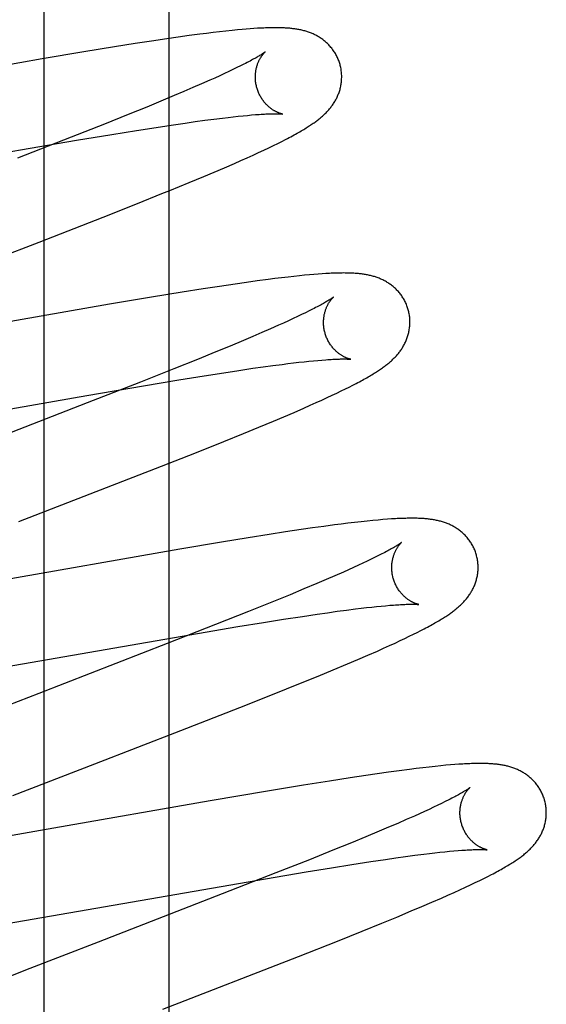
# Model space of a CAD drawing. Header units: inches. Extents: x 0 to 243, y 0 to 157.
# Tile 42 of 63: x 84.943 to 85.065, y 81.389 to 81.617. Entities that reach past the tile are written whole.
import ezdxf

# ---------------------------------------------------------------- set-up
doc = ezdxf.new("R2010")
doc.units = ezdxf.units.IN
doc.header["$LTSCALE"] = 13.357143
doc.header["$MEASUREMENT"] = 0
doc.linetypes.add('HIDDEN', pattern=[0.2, 0.1, -0.1])
doc.layers.add('DEFAULT_2', color=8, linetype='HIDDEN')
doc.layers.add('RIGHTHAND_DOOR_ASSEMBLY', color=7, linetype='CONTINUOUS')

msp = doc.modelspace()

# ---------------------------------------------------------------- linework, layer by layer
at = {"layer": 'DEFAULT_2', "color": 8, "linetype": 'HIDDEN'}
for p, q in [((84.97722, 77.70787), (84.97722, 83.20838)), ((84.9843, 81.61394), (84.98186, 81.61362)), ((84.98588, 81.61414), (84.9843, 81.61394)), ((84.98742, 81.61433), (84.98588, 81.61414)), ((84.98892, 81.61451), (84.98742, 81.61433)), ((84.99039, 81.61468), (84.98892, 81.61451)), ((84.99182, 81.61483), (84.99039, 81.61468)), ((84.99304, 81.61495), (84.99182, 81.61483)), ((84.9941, 81.61505), (84.99304, 81.61495)), ((84.99508, 81.61513), (84.9941, 81.61505)), ((84.996, 81.6152), (84.99508, 81.61513)), ((84.99687, 81.61526), (84.996, 81.6152)), ((84.99768, 81.61532), (84.99687, 81.61526)), ((84.99845, 81.61536), (84.99768, 81.61532)), ((84.9694, 81.61178), (84.96455, 81.61101)), ((84.97314, 81.61236), (84.9694, 81.61178)), ((84.97673, 81.61289), (84.97314, 81.61236)), ((84.97934, 81.61327), (84.97673, 81.61289)), ((84.98186, 81.61362), (84.97934, 81.61327)), ((84.95744, 81.60985), (84.94782, 81.60823)), ((84.96455, 81.61101), (84.95744, 81.60985)), ((84.94782, 81.60823), (84.90273, 81.60037)), ((84.99456, 81.60702), (84.99377, 81.60663)), ((84.99002, 81.60483), (84.98894, 81.60433)), ((84.99105, 81.60531), (84.99002, 81.60483)), ((84.99201, 81.60577), (84.99105, 81.60531)), ((84.99292, 81.60621), (84.99201, 81.60577)), ((84.99377, 81.60663), (84.99292, 81.60621)), ((84.98474, 81.60245), (84.98275, 81.60158)), ((84.98662, 81.60328), (84.98474, 81.60245)), ((84.98781, 81.60381), (84.98662, 81.60328)), ((84.98894, 81.60433), (84.98781, 81.60381)), ((84.98064, 81.60068), (84.97843, 81.59974)), ((84.98275, 81.60158), (84.98064, 81.60068)), ((84.97533, 81.59844), (84.97206, 81.5971)), ((84.97843, 81.59974), (84.97533, 81.59844)), ((84.97206, 81.5971), (84.96774, 81.59534)), ((84.96774, 81.59534), (84.96226, 81.59314)), ((84.97766, 81.59291), (84.98093, 81.59339)), ((84.98093, 81.59339), (84.98327, 81.59372)), ((84.98327, 81.59372), (84.98549, 81.59402)), ((84.98549, 81.59402), (84.98761, 81.5943)), ((84.98761, 81.5943), (84.9896, 81.59455)), ((84.9896, 81.59455), (84.99087, 81.5947)), ((84.99087, 81.5947), (84.99208, 81.59484)), ((84.99208, 81.59484), (84.99323, 81.59496)), ((84.99323, 81.59496), (84.99433, 81.59507)), ((84.99433, 81.59507), (84.99535, 81.59517)), ((84.99535, 81.59517), (84.99631, 81.59526)), ((84.99631, 81.59526), (84.99724, 81.59533)), ((84.96226, 81.59314), (84.95451, 81.59008)), ((84.96393, 81.59075), (84.96968, 81.59168)), ((84.96968, 81.59168), (84.97422, 81.59239)), ((84.97422, 81.59239), (84.97766, 81.59291)), ((84.95451, 81.59008), (84.94209, 81.58523)), ((84.9428, 81.58716), (84.95581, 81.58939)), ((84.95581, 81.58939), (84.96393, 81.59075)), ((85.00138, 81.58819), (85.00239, 81.58868)), ((85.00239, 81.58868), (85.00332, 81.58915)), ((85.00332, 81.58915), (85.0042, 81.5896)), ((84.89726, 81.57923), (84.9428, 81.58716)), ((84.99665, 81.58597), (84.99795, 81.58656)), ((84.99795, 81.58656), (84.99917, 81.58713)), ((84.99917, 81.58713), (85.00031, 81.58767)), ((85.00031, 81.58767), (85.00138, 81.58819)), ((84.99234, 81.58405), (84.99383, 81.5847)), ((84.99383, 81.5847), (84.99527, 81.58534)), ((84.99527, 81.58534), (84.99665, 81.58597)), ((84.98524, 81.58101), (84.98768, 81.58204)), ((84.98768, 81.58204), (84.99004, 81.58305)), ((84.99004, 81.58305), (84.99234, 81.58405)), ((84.9774, 81.57778), (84.98184, 81.5796)), ((84.98184, 81.5796), (84.98524, 81.58101)), ((84.97557, 81.57704), (84.9774, 81.57778)), ((84.96989, 81.57476), (84.97557, 81.57704)), ((84.96192, 81.5716), (84.96989, 81.57476)), ((84.94712, 81.56583), (84.96192, 81.5716)), ((84.92825, 81.55853), (84.94712, 81.56583)), ((84.99764, 81.55683), (84.99511, 81.55647)), ((85.00013, 81.55716), (84.99764, 81.55683)), ((85.00173, 81.55736), (85.00013, 81.55716)), ((85.00328, 81.55755), (85.00173, 81.55736)), ((85.00475, 81.55772), (85.00328, 81.55755)), ((85.00612, 81.55788), (85.00475, 81.55772)), ((85.0074, 81.55801), (85.00612, 81.55788)), ((85.00859, 81.55813), (85.0074, 81.55801)), ((85.0097, 81.55824), (85.00859, 81.55813)), ((85.01074, 81.55833), (85.0097, 81.55824)), ((85.01172, 81.55841), (85.01074, 81.55833)), ((85.01264, 81.55847), (85.01172, 81.55841)), ((84.98514, 81.55498), (84.98026, 81.55421)), ((84.9889, 81.55556), (84.98514, 81.55498)), ((84.9925, 81.5561), (84.9889, 81.55556)), ((84.99511, 81.55647), (84.9925, 81.5561)), ((84.97312, 81.55304), (84.96345, 81.55141)), ((84.98026, 81.55421), (84.97312, 81.55304)), ((84.96345, 81.55141), (84.91934, 81.54372)), ((85.00964, 81.54987), (85.0088, 81.54946)), ((85.01042, 81.55027), (85.00964, 81.54987)), ((85.00485, 81.54759), (85.00372, 81.54708)), ((85.00592, 81.54809), (85.00485, 81.54759)), ((85.00694, 81.54856), (85.00592, 81.54809)), ((85.0079, 81.54902), (85.00694, 81.54856)), ((85.0088, 81.54946), (85.0079, 81.54902)), ((85.00068, 81.54572), (84.99869, 81.54486)), ((85.00254, 81.54655), (85.00068, 81.54572)), ((85.00372, 81.54708), (85.00254, 81.54655)), ((84.99441, 81.54303), (84.99132, 81.54174)), ((84.9966, 81.54396), (84.99441, 81.54303)), ((84.99869, 81.54486), (84.9966, 81.54396)), ((84.99132, 81.54174), (84.98806, 81.54039)), ((84.98377, 81.53865), (84.97831, 81.53646)), ((84.98806, 81.54039), (84.98377, 81.53865)), ((85.01167, 81.53843), (85.01262, 81.53851)), ((84.97831, 81.53646), (84.97059, 81.5334)), ((84.99334, 81.5361), (84.99664, 81.53659)), ((84.99664, 81.53659), (84.999, 81.53692)), ((84.999, 81.53692), (85.00124, 81.53723)), ((85.00124, 81.53723), (85.00337, 81.53751)), ((85.00337, 81.53751), (85.00472, 81.53768)), ((85.00472, 81.53768), (85.00602, 81.53783)), ((85.00602, 81.53783), (85.00727, 81.53798)), ((85.00727, 81.53798), (85.00846, 81.53811)), ((85.00846, 81.53811), (85.00959, 81.53823)), ((85.00959, 81.53823), (85.01066, 81.53834)), ((85.01066, 81.53834), (85.01167, 81.53843)), ((84.9713, 81.53255), (84.9795, 81.53392)), ((84.9795, 81.53392), (84.9853, 81.53486)), ((84.9853, 81.53486), (84.98987, 81.53557)), ((84.98987, 81.53557), (84.99334, 81.5361)), ((84.95819, 81.5303), (84.9713, 81.53255)), ((84.97059, 81.5334), (84.95822, 81.52857)), ((85.01708, 81.53135), (85.01803, 81.53181)), ((85.01803, 81.53181), (85.01892, 81.53226)), ((85.01892, 81.53226), (85.01975, 81.53268)), ((85.01975, 81.53268), (85.02054, 81.53309)), ((84.9135, 81.52252), (84.95819, 81.5303)), ((85.01259, 81.52924), (85.01382, 81.52981)), ((85.01382, 81.52981), (85.01498, 81.53035)), ((85.01498, 81.53035), (85.01606, 81.53086)), ((85.01606, 81.53086), (85.01708, 81.53135)), ((84.95822, 81.52857), (84.92951, 81.51745)), ((85.00615, 81.52639), (85.00843, 81.52739)), ((85.00843, 81.52739), (85.00989, 81.52803)), ((85.00989, 81.52803), (85.01128, 81.52865)), ((85.01128, 81.52865), (85.01259, 81.52924)), ((85.00137, 81.52436), (85.00379, 81.52539)), ((85.00379, 81.52539), (85.00615, 81.52639)), ((84.99448, 81.52152), (84.998, 81.52296)), ((84.998, 81.52296), (85.00137, 81.52436)), ((84.98991, 81.51966), (84.99448, 81.52152)), ((84.98319, 81.51698), (84.98991, 81.51966)), ((84.97407, 81.51339), (84.98319, 81.51698)), ((84.9424, 81.5011), (84.97407, 81.51339)), ((85.01301, 81.49998), (85.01045, 81.49962)), ((85.01548, 81.50031), (85.01301, 81.49998)), ((85.01707, 81.50051), (85.01548, 81.50031)), ((85.01862, 81.50071), (85.01707, 81.50051)), ((85.02015, 81.50089), (85.01862, 81.50071)), ((85.02166, 81.50106), (85.02015, 81.50089)), ((85.0231, 81.50121), (85.02166, 81.50106)), ((85.02442, 81.50135), (85.0231, 81.50121)), ((85.02562, 81.50146), (85.02442, 81.50135)), ((85.02672, 81.50155), (85.02562, 81.50146)), ((85.02775, 81.50163), (85.02672, 81.50155)), ((85.0004, 81.49811), (84.99549, 81.49733)), ((85.00418, 81.49869), (85.0004, 81.49811)), ((85.00782, 81.49924), (85.00418, 81.49869)), ((85.01045, 81.49962), (85.00782, 81.49924)), ((84.98935, 81.49632), (84.97969, 81.49469)), ((84.99549, 81.49733), (84.98935, 81.49632)), ((84.97969, 81.49469), (84.93434, 81.48679)), ((85.02574, 81.49324), (85.02492, 81.49283)), ((85.0265, 81.49362), (85.02574, 81.49324)), ((85.02105, 81.49099), (85.01994, 81.49048)), ((85.0221, 81.49148), (85.02105, 81.49099)), ((85.0231, 81.49195), (85.0221, 81.49148)), ((85.02404, 81.4924), (85.0231, 81.49195)), ((85.02492, 81.49283), (85.02404, 81.4924)), ((85.01563, 81.48856), (85.0136, 81.48768)), ((85.01756, 81.48941), (85.01563, 81.48856)), ((85.01877, 81.48995), (85.01756, 81.48941)), ((85.01994, 81.49048), (85.01877, 81.48995)), ((85.01146, 81.48677), (85.00844, 81.4855)), ((85.0136, 81.48768), (85.01146, 81.48677)), ((85.00525, 81.48417), (85.00102, 81.48245)), ((85.00844, 81.4855), (85.00525, 81.48417)), ((85.00102, 81.48245), (84.99564, 81.48028)), ((85.02526, 81.48143), (85.02634, 81.48153)), ((85.02634, 81.48153), (85.02736, 81.48163)), ((85.02736, 81.48163), (85.02832, 81.48171)), ((84.99564, 81.48028), (84.988, 81.47725)), ((85.00814, 81.47916), (85.01148, 81.47966)), ((85.01148, 81.47966), (85.01387, 81.48)), ((85.01387, 81.48), (85.01616, 81.48032)), ((85.01616, 81.48032), (85.01833, 81.48061)), ((85.01833, 81.48061), (85.02038, 81.48087)), ((85.02038, 81.48087), (85.02169, 81.48103)), ((85.02169, 81.48103), (85.02294, 81.48117)), ((85.02294, 81.48117), (85.02413, 81.48131)), ((85.02413, 81.48131), (85.02526, 81.48143)), ((84.988, 81.47725), (84.97677, 81.47285)), ((84.99315, 81.47677), (84.99905, 81.47774)), ((84.99905, 81.47774), (85.00372, 81.47848)), ((85.00372, 81.47848), (85.00814, 81.47916)), ((84.91875, 81.46395), (84.98377, 81.4752)), ((84.98377, 81.4752), (84.99315, 81.47677)), ((85.03283, 81.47454), (85.03379, 81.47501)), ((85.03379, 81.47501), (85.03468, 81.47545)), ((85.03468, 81.47545), (85.03552, 81.47588)), ((85.03552, 81.47588), (85.03631, 81.47629)), ((84.97677, 81.47285), (84.94703, 81.46133)), ((85.02689, 81.47178), (85.02825, 81.47239)), ((85.02825, 81.47239), (85.02953, 81.47298)), ((85.02953, 81.47298), (85.03071, 81.47353)), ((85.03071, 81.47353), (85.03181, 81.47405)), ((85.03181, 81.47405), (85.03283, 81.47454)), ((85.02091, 81.46916), (85.02321, 81.47015)), ((85.02321, 81.47015), (85.02545, 81.47113)), ((85.02545, 81.47113), (85.02689, 81.47178)), ((85.01521, 81.46676), (85.01853, 81.46815)), ((85.01853, 81.46815), (85.02091, 81.46916)), ((85.01176, 81.46533), (85.01521, 81.46676)), ((85.00158, 81.46122), (85.00725, 81.4635)), ((85.00725, 81.4635), (85.01176, 81.46533)), ((84.94703, 81.46133), (84.92909, 81.45434)), ((84.99363, 81.45807), (85.00158, 81.46122)), ((84.97995, 81.45273), (84.99363, 81.45807)), ((84.96004, 81.44503), (84.97995, 81.45273)), ((84.94106, 81.43765), (84.96004, 81.44503)), ((85.02542, 81.44271), (85.02277, 81.44232)), ((85.02799, 81.44307), (85.02542, 81.44271)), ((85.03048, 81.44341), (85.02799, 81.44307)), ((85.03287, 81.44372), (85.03048, 81.44341)), ((85.03442, 81.44392), (85.03287, 81.44372)), ((85.03595, 81.4441), (85.03442, 81.44392)), ((85.03745, 81.44427), (85.03595, 81.4441)), ((85.03886, 81.44442), (85.03745, 81.44427)), ((85.04015, 81.44455), (85.03886, 81.44442)), ((85.04133, 81.44466), (85.04015, 81.44455)), ((85.04241, 81.44475), (85.04133, 81.44466)), ((85.0434, 81.44483), (85.04241, 81.44475)), ((85.04433, 81.4449), (85.0434, 81.44483)), ((85.01435, 81.44103), (85.00837, 81.44006)), ((85.01911, 81.44177), (85.01435, 81.44103)), ((85.02277, 81.44232), (85.01911, 81.44177)), ((85.00001, 81.43867), (84.98676, 81.4364)), ((85.00837, 81.44006), (85.00001, 81.43867)), ((84.98676, 81.4364), (84.95052, 81.43007)), ((85.04116, 81.43626), (85.04031, 81.43584)), ((85.04195, 81.43666), (85.04116, 81.43626)), ((85.03634, 81.43397), (85.03521, 81.43345)), ((85.03742, 81.43446), (85.03634, 81.43397)), ((85.03844, 81.43494), (85.03742, 81.43446)), ((85.03941, 81.4354), (85.03844, 81.43494)), ((85.04031, 81.43584), (85.03941, 81.4354)), ((85.03214, 81.43209), (85.03015, 81.43122)), ((85.03402, 81.43292), (85.03214, 81.43209)), ((85.03521, 81.43345), (85.03402, 81.43292)), ((84.95052, 81.43007), (84.9377, 81.42787)), ((85.02584, 81.42938), (85.02274, 81.42809)), ((85.02805, 81.43032), (85.02584, 81.42938)), ((85.03015, 81.43122), (85.02805, 81.43032)), ((85.02274, 81.42809), (85.01947, 81.42674)), ((85.01516, 81.42499), (85.00969, 81.42279)), ((85.01947, 81.42674), (85.01516, 81.42499)), ((85.03875, 81.42438), (85.03994, 81.42452)), ((85.03994, 81.42452), (85.04108, 81.42464)), ((85.04108, 81.42464), (85.04215, 81.42475)), ((85.04215, 81.42475), (85.04317, 81.42484)), ((85.04317, 81.42484), (85.04413, 81.42492)), ((85.00969, 81.42279), (85.00194, 81.41973)), ((85.01951, 81.42169), (85.02394, 81.42237)), ((85.02394, 81.42237), (85.02729, 81.42287)), ((85.02729, 81.42287), (85.02968, 81.42321)), ((85.02968, 81.42321), (85.03196, 81.42353)), ((85.03196, 81.42353), (85.03414, 81.42382)), ((85.03414, 81.42382), (85.03619, 81.42408)), ((85.03619, 81.42408), (85.0375, 81.42424)), ((85.0375, 81.42424), (85.03875, 81.42438)), ((84.99954, 81.4184), (85.00893, 81.41998)), ((85.00893, 81.41998), (85.01484, 81.42095)), ((85.01484, 81.42095), (85.01951, 81.42169)), ((84.93329, 81.40695), (84.99954, 81.4184)), ((85.00194, 81.41973), (84.98953, 81.41488)), ((85.04811, 81.4175), (85.04914, 81.418)), ((85.04914, 81.418), (85.0501, 81.41848)), ((85.0501, 81.41848), (85.051, 81.41893)), ((85.051, 81.41893), (85.05184, 81.41936)), ((85.04319, 81.41521), (85.04455, 81.41583)), ((85.04455, 81.41583), (85.04582, 81.41642)), ((85.04582, 81.41642), (85.04701, 81.41698)), ((85.04701, 81.41698), (85.04811, 81.4175)), ((84.98953, 81.41488), (84.96076, 81.40374)), ((85.03804, 81.41295), (85.04029, 81.41393)), ((85.04029, 81.41393), (85.04176, 81.41457)), ((85.04176, 81.41457), (85.04319, 81.41521)), ((85.02995, 81.40953), (85.0333, 81.41093)), ((85.0333, 81.41093), (85.03572, 81.41195)), ((85.03572, 81.41195), (85.03804, 81.41295)), ((85.02646, 81.4081), (85.02995, 81.40953)), ((85.01621, 81.40397), (85.02192, 81.40625)), ((85.02192, 81.40625), (85.02646, 81.4081)), ((85.0072, 81.40041), (85.01621, 81.40397)), ((84.96076, 81.40374), (84.94398, 81.3972)), ((84.97574, 81.3882), (85.0072, 81.40041)), ((84.94398, 81.3972), (84.93418, 81.39332))]:
    msp.add_line(p, q, dxfattribs=at)
for points in [[(85.01679, 81.60693), (85.01673, 81.60714), (85.01666, 81.60739), (85.01657, 81.60763), (85.01648, 81.60787), (85.01639, 81.60811), (85.01629, 81.60834), (85.01619, 81.60858), (85.01607, 81.60881), (85.01596, 81.60904), (85.01584, 81.60926), (85.01571, 81.60948), (85.01558, 81.6097), (85.01544, 81.60991), (85.0153, 81.61012), (85.01516, 81.61032), (85.01501, 81.61052), (85.01486, 81.61072), (85.0147, 81.61091), (85.01454, 81.6111), (85.01438, 81.61128), (85.01421, 81.61146), (85.01404, 81.61164), (85.01387, 81.6118), (85.01369, 81.61197), (85.01352, 81.61213), (85.01334, 81.61228), (85.01316, 81.61243), (85.01297, 81.61258), (85.01278, 81.61272), (85.01259, 81.61286), (85.0124, 81.61299), (85.01221, 81.61312), (85.01201, 81.61325), (85.01181, 81.61337), (85.01161, 81.61349), (85.0114, 81.6136), (85.0112, 81.61371), (85.01099, 81.61381), (85.01079, 81.61391), (85.01058, 81.61401), (85.01037, 81.6141), (85.01016, 81.61419), (85.00995, 81.61428), (85.00973, 81.61436), (85.00951, 81.61443), (85.0093, 81.61451), (85.00908, 81.61458), (85.00885, 81.61465), (85.00863, 81.61471), (85.00841, 81.61477), (85.00818, 81.61483), (85.00796, 81.61488), (85.00773, 81.61494), (85.00751, 81.61498), (85.00728, 81.61503), (85.00705, 81.61507), (85.00682, 81.61511), (85.00659, 81.61515), (85.00636, 81.61518), (85.00613, 81.61521), (85.0059, 81.61524), (85.00566, 81.61527), (85.00543, 81.6153), (85.00519, 81.61532), (85.00494, 81.61534), (85.0047, 81.61536), (85.00445, 81.61538), (85.0042, 81.61539), (85.00395, 81.61541), (85.00369, 81.61542), (85.00343, 81.61543), (85.00316, 81.61544), (85.00289, 81.61545), (85.00262, 81.61545), (85.00234, 81.61545), (85.00205, 81.61546), (85.00176, 81.61546), (85.00146, 81.61545), (85.00116, 81.61545), (85.00084, 81.61545), (85.00053, 81.61544), (85.0002, 81.61543), (84.99987, 81.61542), (84.99952, 81.61541), (84.99917, 81.61539), (84.99845, 81.61536)], [(84.99947, 81.60987), (84.99947, 81.60986), (84.99945, 81.60985), (84.99943, 81.60983), (84.9994, 81.60981), (84.99936, 81.60978), (84.99931, 81.60974), (84.99925, 81.6097), (84.99918, 81.60965), (84.9991, 81.60959), (84.99901, 81.60953), (84.9989, 81.60946), (84.99879, 81.60938), (84.99866, 81.6093), (84.99851, 81.60921), (84.99836, 81.60911), (84.99818, 81.60901), (84.998, 81.60889), (84.99779, 81.60877), (84.99758, 81.60865), (84.99734, 81.60851), (84.9971, 81.60837), (84.99683, 81.60823), (84.99656, 81.60807), (84.99626, 81.60791), (84.99595, 81.60775), (84.99563, 81.60757), (84.99529, 81.6074), (84.99493, 81.60721), (84.99456, 81.60702)], [(84.99752, 81.60157), (84.99747, 81.60177), (84.99742, 81.60201), (84.99737, 81.60224), (84.99732, 81.60248), (84.99728, 81.60271), (84.99725, 81.60294), (84.99723, 81.60318), (84.99721, 81.60341), (84.9972, 81.60364), (84.99719, 81.60387), (84.99719, 81.6041), (84.99719, 81.60433), (84.9972, 81.60455), (84.99722, 81.60477), (84.99724, 81.60499), (84.99727, 81.6052), (84.9973, 81.60541), (84.99733, 81.60561), (84.99737, 81.60581), (84.99741, 81.60601), (84.99745, 81.6062), (84.9975, 81.60639), (84.99755, 81.60657), (84.99761, 81.60674), (84.99766, 81.60691), (84.99772, 81.60707), (84.99778, 81.60723), (84.99784, 81.60739), (84.9979, 81.60754), (84.99797, 81.60768), (84.99803, 81.60782), (84.9981, 81.60796), (84.99817, 81.60809), (84.99823, 81.60821), (84.9983, 81.60833), (84.99836, 81.60845), (84.99843, 81.60856), (84.9985, 81.60866), (84.99856, 81.60876), (84.99863, 81.60886), (84.99869, 81.60895), (84.99875, 81.60904), (84.99881, 81.60913), (84.99888, 81.60921), (84.99893, 81.60928), (84.99899, 81.60935), (84.99905, 81.60942), (84.9991, 81.60948), (84.99915, 81.60954), (84.9992, 81.6096), (84.99925, 81.60965), (84.99929, 81.60969), (84.99933, 81.60973), (84.99936, 81.60976), (84.99939, 81.6098), (84.99942, 81.60982), (84.99944, 81.60984), (84.99946, 81.60986), (84.99947, 81.60987), (84.99947, 81.60987)], [(85.0042, 81.5896), (85.00462, 81.58981), (85.00502, 81.59002), (85.00541, 81.59023), (85.00579, 81.59043), (85.00615, 81.59063), (85.0065, 81.59082), (85.00684, 81.59101), (85.00717, 81.5912), (85.00749, 81.59138), (85.0078, 81.59156), (85.0081, 81.59174), (85.00838, 81.59191), (85.00866, 81.59208), (85.00893, 81.59224), (85.00919, 81.5924), (85.00944, 81.59256), (85.00968, 81.59272), (85.00992, 81.59287), (85.01014, 81.59302), (85.01037, 81.59318), (85.01058, 81.59333), (85.0108, 81.59347), (85.011, 81.59362), (85.01121, 81.59377), (85.0114, 81.59392), (85.0116, 81.59407), (85.01179, 81.59422), (85.01198, 81.59437), (85.01216, 81.59452), (85.01235, 81.59467), (85.01253, 81.59482), (85.0127, 81.59498), (85.01288, 81.59513), (85.01305, 81.59529), (85.01322, 81.59545), (85.01339, 81.59561), (85.01355, 81.59578), (85.01372, 81.59595), (85.01388, 81.59612), (85.01404, 81.59629), (85.01419, 81.59646), (85.01435, 81.59664), (85.0145, 81.59682), (85.01464, 81.597), (85.01478, 81.59719), (85.01492, 81.59737), (85.01506, 81.59756), (85.01519, 81.59775), (85.01532, 81.59795), (85.01544, 81.59814), (85.01557, 81.59834), (85.01568, 81.59855), (85.0158, 81.59875), (85.01591, 81.59896), (85.01602, 81.59917), (85.01612, 81.59939), (85.01622, 81.5996), (85.01631, 81.59982), (85.0164, 81.60004), (85.01649, 81.60026), (85.01657, 81.60049), (85.01665, 81.60071), (85.01672, 81.60094), (85.01679, 81.60118), (85.01685, 81.60141), (85.01691, 81.60165), (85.01696, 81.60189), (85.01701, 81.60214), (85.01705, 81.60238), (85.01709, 81.60263), (85.01712, 81.60288), (85.01714, 81.60313), (85.01716, 81.60339), (85.01717, 81.60364), (85.01718, 81.6039), (85.01718, 81.60415), (85.01718, 81.60441), (85.01717, 81.60467), (85.01715, 81.60493), (85.01712, 81.60519), (85.01709, 81.60544), (85.01706, 81.6057), (85.01702, 81.60596), (85.01697, 81.60621), (85.01691, 81.60647), (85.01685, 81.60672), (85.01679, 81.60693)], [(85.00348, 81.59547), (85.00347, 81.59547), (85.00346, 81.59548), (85.00344, 81.59548), (85.00341, 81.59549), (85.00337, 81.5955), (85.00333, 81.5955), (85.00328, 81.59552), (85.00323, 81.59553), (85.00317, 81.59555), (85.00311, 81.59556), (85.00304, 81.59559), (85.00297, 81.59561), (85.00289, 81.59563), (85.00281, 81.59566), (85.00272, 81.59569), (85.00263, 81.59573), (85.00254, 81.59577), (85.00244, 81.59581), (85.00234, 81.59585), (85.00224, 81.5959), (85.00213, 81.59595), (85.00202, 81.596), (85.00191, 81.59606), (85.0018, 81.59612), (85.00168, 81.59618), (85.00156, 81.59625), (85.00144, 81.59632), (85.00132, 81.5964), (85.00119, 81.59648), (85.00107, 81.59656), (85.00094, 81.59666), (85.00081, 81.59675), (85.00067, 81.59685), (85.00054, 81.59696), (85.00041, 81.59707), (85.00027, 81.59718), (85.00013, 81.59731), (85, 81.59743), (84.99986, 81.59757), (84.99972, 81.59771), (84.99959, 81.59785), (84.99945, 81.59801), (84.99931, 81.59816), (84.99918, 81.59833), (84.99905, 81.5985), (84.99892, 81.59867), (84.99879, 81.59885), (84.99867, 81.59904), (84.99855, 81.59923), (84.99843, 81.59943), (84.99832, 81.59963), (84.99821, 81.59983), (84.9981, 81.60004), (84.998, 81.60025), (84.99791, 81.60047), (84.99782, 81.60069), (84.99773, 81.60092), (84.99766, 81.60114), (84.99758, 81.60137), (84.99752, 81.60157)], [(84.99724, 81.59533), (84.9981, 81.5954), (84.99851, 81.59542), (84.9989, 81.59545), (84.99927, 81.59547), (84.99962, 81.59549), (84.99996, 81.5955), (85.00027, 81.59551), (85.00057, 81.59553), (85.00085, 81.59553), (85.00112, 81.59554), (85.00136, 81.59554), (85.0016, 81.59555), (85.00181, 81.59555), (85.00201, 81.59555), (85.0022, 81.59554), (85.00237, 81.59554), (85.00253, 81.59554), (85.00267, 81.59553), (85.0028, 81.59553), (85.00292, 81.59552), (85.00303, 81.59552), (85.00312, 81.59551), (85.0032, 81.5955), (85.00327, 81.5955), (85.00333, 81.59549), (85.00338, 81.59549), (85.00342, 81.59548), (85.00345, 81.59548), (85.00347, 81.59548), (85.00348, 81.59547)], [(85.03258, 81.55014), (85.03252, 81.55035), (85.03245, 81.5506), (85.03236, 81.55085), (85.03227, 81.55109), (85.03218, 81.55133), (85.03207, 81.55157), (85.03197, 81.5518), (85.03186, 81.55204), (85.03174, 81.55227), (85.03161, 81.55249), (85.03149, 81.55272), (85.03135, 81.55293), (85.03121, 81.55315), (85.03107, 81.55336), (85.03093, 81.55357), (85.03077, 81.55377), (85.03062, 81.55397), (85.03046, 81.55416), (85.0303, 81.55435), (85.03013, 81.55453), (85.02996, 81.55471), (85.02979, 81.55489), (85.02962, 81.55506), (85.02944, 81.55522), (85.02926, 81.55538), (85.02908, 81.55554), (85.02889, 81.55569), (85.0287, 81.55583), (85.02851, 81.55597), (85.02832, 81.55611), (85.02813, 81.55625), (85.02793, 81.55638), (85.02773, 81.5565), (85.02752, 81.55662), (85.02732, 81.55674), (85.02711, 81.55685), (85.02691, 81.55696), (85.0267, 81.55707), (85.02649, 81.55716), (85.02628, 81.55726), (85.02606, 81.55735), (85.02585, 81.55744), (85.02563, 81.55752), (85.02542, 81.5576), (85.0252, 81.55768), (85.02497, 81.55776), (85.02475, 81.55783), (85.02453, 81.55789), (85.0243, 81.55795), (85.02407, 81.55801), (85.02385, 81.55807), (85.02362, 81.55812), (85.02339, 81.55817), (85.02316, 81.55822), (85.02293, 81.55826), (85.0227, 81.5583), (85.02247, 81.55834), (85.02224, 81.55838), (85.022, 81.55841), (85.02176, 81.55844), (85.02152, 81.55847), (85.02128, 81.5585), (85.02104, 81.55852), (85.02079, 81.55855), (85.02053, 81.55857), (85.02027, 81.55858), (85.02001, 81.5586), (85.01974, 81.55862), (85.01946, 81.55863), (85.01917, 81.55864), (85.01888, 81.55865), (85.01858, 81.55866), (85.01828, 81.55866), (85.01796, 81.55866), (85.01764, 81.55867), (85.01731, 81.55866), (85.01697, 81.55866), (85.01662, 81.55865), (85.01627, 81.55865), (85.0159, 81.55864), (85.01553, 81.55862), (85.01515, 81.55861), (85.01475, 81.55859), (85.01435, 81.55857), (85.01394, 81.55855), (85.01352, 81.55853), (85.01264, 81.55847)], [(85.01527, 81.55308), (85.01526, 81.55307), (85.01524, 81.55306), (85.01522, 81.55304), (85.01519, 81.55302), (85.01515, 81.55299), (85.01511, 81.55296), (85.01505, 81.55291), (85.01498, 81.55286), (85.0149, 81.55281), (85.01481, 81.55275), (85.01471, 81.55268), (85.01459, 81.5526), (85.01447, 81.55252), (85.01433, 81.55243), (85.01417, 81.55234), (85.014, 81.55223), (85.01382, 81.55212), (85.01362, 81.552), (85.0134, 81.55188), (85.01317, 81.55174), (85.01293, 81.55161), (85.01267, 81.55146), (85.01239, 81.55131), (85.0121, 81.55115), (85.0118, 81.55099), (85.01148, 81.55081), (85.01114, 81.55064), (85.01079, 81.55045), (85.01042, 81.55027)], [(85.01332, 81.54478), (85.01326, 81.54498), (85.01321, 81.54521), (85.01316, 81.54545), (85.01311, 81.54568), (85.01308, 81.54592), (85.01304, 81.54615), (85.01302, 81.54638), (85.013, 81.54662), (85.01299, 81.54685), (85.01298, 81.54708), (85.01298, 81.5473), (85.01299, 81.54753), (85.013, 81.54775), (85.01301, 81.54797), (85.01303, 81.54819), (85.01306, 81.5484), (85.01309, 81.54861), (85.01312, 81.54881), (85.01316, 81.54902), (85.0132, 81.54921), (85.01324, 81.5494), (85.01329, 81.54959), (85.01334, 81.54977), (85.0134, 81.54994), (85.01345, 81.55011), (85.01351, 81.55027), (85.01357, 81.55043), (85.01363, 81.55059), (85.01369, 81.55074), (85.01376, 81.55088), (85.01382, 81.55102), (85.01389, 81.55116), (85.01395, 81.55129), (85.01402, 81.55141), (85.01408, 81.55153), (85.01415, 81.55165), (85.01422, 81.55176), (85.01428, 81.55186), (85.01435, 81.55196), (85.01441, 81.55206), (85.01448, 81.55215), (85.01454, 81.55224), (85.0146, 81.55233), (85.01466, 81.55241), (85.01472, 81.55249), (85.01478, 81.55256), (85.01483, 81.55262), (85.01489, 81.55269), (85.01494, 81.55275), (85.01499, 81.5528), (85.01503, 81.55285), (85.01508, 81.55289), (85.01512, 81.55293), (85.01515, 81.55297), (85.01518, 81.553), (85.01521, 81.55303), (85.01523, 81.55305), (85.01525, 81.55306), (85.01526, 81.55307), (85.01526, 81.55308)], [(85.02054, 81.53309), (85.02092, 81.53329), (85.02129, 81.53349), (85.02165, 81.53368), (85.02199, 81.53387), (85.02233, 81.53405), (85.02266, 81.53424), (85.02298, 81.53442), (85.02329, 81.53459), (85.02359, 81.53477), (85.02388, 81.53494), (85.02416, 81.53511), (85.02444, 81.53528), (85.02471, 81.53544), (85.02497, 81.5356), (85.02522, 81.53576), (85.02547, 81.53592), (85.02571, 81.53608), (85.02594, 81.53624), (85.02616, 81.53639), (85.02638, 81.53654), (85.0266, 81.53669), (85.02681, 81.53684), (85.02701, 81.53699), (85.02721, 81.53714), (85.02741, 81.53729), (85.0276, 81.53744), (85.02779, 81.53759), (85.02797, 81.53774), (85.02815, 81.53789), (85.02833, 81.53804), (85.02851, 81.5382), (85.02869, 81.53836), (85.02886, 81.53851), (85.02903, 81.53868), (85.0292, 81.53884), (85.02936, 81.539), (85.02953, 81.53917), (85.02969, 81.53934), (85.02984, 81.53952), (85.03, 81.53969), (85.03015, 81.53987), (85.0303, 81.54005), (85.03045, 81.54023), (85.03059, 81.54041), (85.03072, 81.5406), (85.03086, 81.54079), (85.03099, 81.54098), (85.03112, 81.54117), (85.03124, 81.54137), (85.03137, 81.54157), (85.03148, 81.54177), (85.0316, 81.54198), (85.03171, 81.54219), (85.03182, 81.5424), (85.03192, 81.54261), (85.03202, 81.54283), (85.03211, 81.54304), (85.0322, 81.54326), (85.03229, 81.54348), (85.03237, 81.54371), (85.03244, 81.54394), (85.03251, 81.54417), (85.03258, 81.5444), (85.03264, 81.54463), (85.0327, 81.54487), (85.03275, 81.54511), (85.0328, 81.54536), (85.03284, 81.5456), (85.03288, 81.54585), (85.03291, 81.5461), (85.03293, 81.54635), (85.03295, 81.5466), (85.03296, 81.54686), (85.03297, 81.54711), (85.03297, 81.54737), (85.03297, 81.54763), (85.03296, 81.54788), (85.03294, 81.54814), (85.03292, 81.5484), (85.03289, 81.54866), (85.03285, 81.54891), (85.03281, 81.54917), (85.03276, 81.54942), (85.0327, 81.54968), (85.03264, 81.54993), (85.03258, 81.55014)], [(85.01926, 81.53868), (85.01927, 81.53868), (85.01926, 81.53868), (85.01925, 81.53869), (85.01923, 81.53869), (85.0192, 81.5387), (85.01917, 81.5387), (85.01912, 81.53871), (85.01908, 81.53872), (85.01902, 81.53874), (85.01896, 81.53875), (85.0189, 81.53877), (85.01883, 81.53879), (85.01876, 81.53882), (85.01868, 81.53884), (85.0186, 81.53887), (85.01851, 81.5389), (85.01842, 81.53894), (85.01833, 81.53897), (85.01823, 81.53901), (85.01813, 81.53906), (85.01803, 81.5391), (85.01792, 81.53915), (85.01782, 81.53921), (85.0177, 81.53926), (85.01759, 81.53932), (85.01747, 81.53939), (85.01736, 81.53946), (85.01724, 81.53953), (85.01711, 81.5396), (85.01699, 81.53969), (85.01686, 81.53977), (85.01673, 81.53986), (85.0166, 81.53996), (85.01646, 81.54006), (85.01633, 81.54016), (85.0162, 81.54028), (85.01606, 81.54039), (85.01593, 81.54051), (85.01579, 81.54064), (85.01565, 81.54078), (85.01551, 81.54092), (85.01538, 81.54106), (85.01524, 81.54121), (85.0151, 81.54137), (85.01497, 81.54154), (85.01484, 81.54171), (85.01471, 81.54188), (85.01458, 81.54206), (85.01446, 81.54225), (85.01434, 81.54244), (85.01422, 81.54263), (85.01411, 81.54283), (85.014, 81.54304), (85.01389, 81.54325), (85.01379, 81.54346), (85.0137, 81.54368), (85.01361, 81.5439), (85.01353, 81.54412), (85.01345, 81.54435), (85.01337, 81.54458), (85.01332, 81.54478)], [(85.01262, 81.53851), (85.01351, 81.53858), (85.01394, 81.53861), (85.01434, 81.53863), (85.01473, 81.53866), (85.0151, 81.53868), (85.01545, 81.5387), (85.01578, 81.53871), (85.0161, 81.53872), (85.01639, 81.53874), (85.01667, 81.53874), (85.01693, 81.53875), (85.01717, 81.53875), (85.0174, 81.53876), (85.01761, 81.53876), (85.01781, 81.53876), (85.018, 81.53875), (85.01817, 81.53875), (85.01832, 81.53875), (85.01847, 81.53874), (85.0186, 81.53874), (85.01871, 81.53873), (85.01882, 81.53872), (85.01891, 81.53872), (85.01899, 81.53871), (85.01906, 81.53871), (85.01912, 81.5387), (85.01917, 81.5387), (85.01921, 81.53869), (85.01924, 81.53869), (85.01926, 81.53868), (85.01926, 81.53868)], [(85.04838, 81.49335), (85.04831, 81.49356), (85.04824, 81.49381), (85.04815, 81.49406), (85.04806, 81.4943), (85.04797, 81.49454), (85.04786, 81.49478), (85.04776, 81.49502), (85.04764, 81.49525), (85.04753, 81.49548), (85.0474, 81.49571), (85.04727, 81.49593), (85.04714, 81.49615), (85.047, 81.49636), (85.04686, 81.49657), (85.04671, 81.49678), (85.04656, 81.49698), (85.0464, 81.49718), (85.04625, 81.49738), (85.04608, 81.49756), (85.04592, 81.49775), (85.04575, 81.49793), (85.04557, 81.4981), (85.0454, 81.49827), (85.04522, 81.49844), (85.04504, 81.4986), (85.04486, 81.49875), (85.04467, 81.4989), (85.04448, 81.49905), (85.04429, 81.49919), (85.0441, 81.49933), (85.0439, 81.49946), (85.04371, 81.49959), (85.0435, 81.49972), (85.0433, 81.49984), (85.0431, 81.49996), (85.04289, 81.50007), (85.04268, 81.50018), (85.04247, 81.50028), (85.04226, 81.50038), (85.04205, 81.50048), (85.04184, 81.50057), (85.04162, 81.50066), (85.04141, 81.50074), (85.04119, 81.50082), (85.04097, 81.5009), (85.04074, 81.50097), (85.04052, 81.50104), (85.0403, 81.50111), (85.04007, 81.50117), (85.03984, 81.50123), (85.03962, 81.50128), (85.03939, 81.50134), (85.03916, 81.50139), (85.03893, 81.50143), (85.0387, 81.50148), (85.03847, 81.50152), (85.03823, 81.50156), (85.038, 81.50159), (85.03776, 81.50162), (85.03753, 81.50166), (85.03728, 81.50168), (85.03704, 81.50171), (85.03679, 81.50173), (85.03654, 81.50176), (85.03629, 81.50178), (85.03603, 81.5018), (85.03576, 81.50181), (85.03549, 81.50183), (85.03521, 81.50184), (85.03493, 81.50185), (85.03464, 81.50186), (85.03434, 81.50187), (85.03403, 81.50187), (85.03371, 81.50187), (85.03339, 81.50187), (85.03305, 81.50187), (85.03271, 81.50187), (85.03236, 81.50186), (85.032, 81.50185), (85.03163, 81.50184), (85.03124, 81.50183), (85.03085, 81.50182), (85.03045, 81.5018), (85.03003, 81.50178), (85.0296, 81.50175), (85.02916, 81.50173), (85.0287, 81.5017), (85.02775, 81.50163)], [(85.03106, 81.49629), (85.03105, 81.49628), (85.03103, 81.49627), (85.03101, 81.49625), (85.03098, 81.49622), (85.03094, 81.49619), (85.03089, 81.49616), (85.03083, 81.49611), (85.03076, 81.49606), (85.03068, 81.49601), (85.03058, 81.49594), (85.03048, 81.49588), (85.03036, 81.4958), (85.03023, 81.49571), (85.03009, 81.49562), (85.02993, 81.49553), (85.02976, 81.49542), (85.02957, 81.49531), (85.02937, 81.49519), (85.02915, 81.49506), (85.02892, 81.49492), (85.02867, 81.49478), (85.0284, 81.49464), (85.02812, 81.49448), (85.02783, 81.49432), (85.02752, 81.49416), (85.02719, 81.49398), (85.02685, 81.49381), (85.0265, 81.49362)], [(85.02911, 81.48799), (85.02905, 81.48819), (85.029, 81.48842), (85.02895, 81.48866), (85.0289, 81.48889), (85.02887, 81.48913), (85.02884, 81.48936), (85.02881, 81.4896), (85.02879, 81.48983), (85.02878, 81.49006), (85.02877, 81.49029), (85.02877, 81.49052), (85.02878, 81.49074), (85.02879, 81.49097), (85.0288, 81.49119), (85.02882, 81.4914), (85.02885, 81.49162), (85.02888, 81.49183), (85.02891, 81.49203), (85.02895, 81.49223), (85.02899, 81.49243), (85.02904, 81.49262), (85.02909, 81.49281), (85.02914, 81.49299), (85.02919, 81.49316), (85.02925, 81.49333), (85.0293, 81.49349), (85.02936, 81.49365), (85.02942, 81.49381), (85.02949, 81.49396), (85.02955, 81.4941), (85.02962, 81.49424), (85.02968, 81.49438), (85.02975, 81.49451), (85.02981, 81.49463), (85.02988, 81.49475), (85.02995, 81.49487), (85.03001, 81.49498), (85.03008, 81.49508), (85.03014, 81.49518), (85.03021, 81.49528), (85.03027, 81.49537), (85.03034, 81.49546), (85.0304, 81.49555), (85.03046, 81.49563), (85.03052, 81.4957), (85.03058, 81.49577), (85.03063, 81.49584), (85.03069, 81.4959), (85.03074, 81.49596), (85.03078, 81.49602), (85.03083, 81.49606), (85.03087, 81.49611), (85.03091, 81.49615), (85.03095, 81.49618), (85.03098, 81.49621), (85.031, 81.49624), (85.03102, 81.49626), (85.03104, 81.49627), (85.03105, 81.49628), (85.03106, 81.49629)], [(85.03631, 81.47629), (85.03669, 81.47649), (85.03706, 81.47668), (85.03742, 81.47688), (85.03777, 81.47707), (85.03811, 81.47725), (85.03844, 81.47744), (85.03876, 81.47762), (85.03907, 81.4778), (85.03937, 81.47797), (85.03966, 81.47815), (85.03995, 81.47832), (85.04023, 81.47848), (85.0405, 81.47865), (85.04076, 81.47881), (85.04102, 81.47898), (85.04126, 81.47914), (85.0415, 81.47929), (85.04174, 81.47945), (85.04196, 81.4796), (85.04218, 81.47976), (85.0424, 81.47991), (85.04261, 81.48006), (85.04281, 81.4802), (85.04301, 81.48035), (85.0432, 81.4805), (85.04339, 81.48065), (85.04358, 81.4808), (85.04376, 81.48095), (85.04395, 81.4811), (85.04413, 81.48125), (85.0443, 81.48141), (85.04448, 81.48156), (85.04465, 81.48172), (85.04482, 81.48188), (85.04499, 81.48204), (85.04515, 81.48221), (85.04531, 81.48238), (85.04547, 81.48255), (85.04563, 81.48272), (85.04579, 81.4829), (85.04594, 81.48307), (85.04609, 81.48325), (85.04623, 81.48344), (85.04638, 81.48362), (85.04651, 81.4838), (85.04665, 81.48399), (85.04678, 81.48418), (85.04691, 81.48438), (85.04703, 81.48457), (85.04715, 81.48477), (85.04727, 81.48498), (85.04739, 81.48518), (85.0475, 81.48539), (85.04761, 81.4856), (85.04771, 81.48582), (85.04781, 81.48603), (85.0479, 81.48625), (85.04799, 81.48647), (85.04808, 81.48669), (85.04816, 81.48691), (85.04823, 81.48714), (85.0483, 81.48737), (85.04837, 81.48761), (85.04843, 81.48784), (85.04849, 81.48808), (85.04854, 81.48832), (85.04859, 81.48856), (85.04863, 81.48881), (85.04867, 81.48906), (85.0487, 81.48931), (85.04872, 81.48956), (85.04874, 81.48981), (85.04876, 81.49007), (85.04876, 81.49032), (85.04876, 81.49058), (85.04876, 81.49083), (85.04875, 81.49109), (85.04873, 81.49135), (85.04871, 81.49161), (85.04868, 81.49186), (85.04864, 81.49212), (85.0486, 81.49238), (85.04855, 81.49263), (85.04849, 81.49289), (85.04843, 81.49314), (85.04838, 81.49335)], [(85.03505, 81.48189), (85.03506, 81.48189), (85.03505, 81.48189), (85.03504, 81.4819), (85.03502, 81.4819), (85.03499, 81.48191), (85.03495, 81.48191), (85.03491, 81.48192), (85.03486, 81.48194), (85.03481, 81.48195), (85.03475, 81.48197), (85.03469, 81.48198), (85.03462, 81.482), (85.03454, 81.48203), (85.03446, 81.48205), (85.03438, 81.48208), (85.0343, 81.48211), (85.0342, 81.48215), (85.03411, 81.48219), (85.03401, 81.48223), (85.03392, 81.48227), (85.03381, 81.48232), (85.03371, 81.48237), (85.0336, 81.48242), (85.03349, 81.48248), (85.03337, 81.48254), (85.03326, 81.4826), (85.03314, 81.48267), (85.03302, 81.48274), (85.0329, 81.48282), (85.03277, 81.4829), (85.03264, 81.48299), (85.03251, 81.48308), (85.03238, 81.48317), (85.03225, 81.48327), (85.03212, 81.48338), (85.03198, 81.48349), (85.03185, 81.48361), (85.03171, 81.48373), (85.03157, 81.48386), (85.03144, 81.48399), (85.0313, 81.48413), (85.03116, 81.48428), (85.03103, 81.48443), (85.03089, 81.48459), (85.03076, 81.48475), (85.03063, 81.48492), (85.0305, 81.48509), (85.03037, 81.48527), (85.03025, 81.48546), (85.03013, 81.48565), (85.03001, 81.48585), (85.0299, 81.48605), (85.02979, 81.48625), (85.02968, 81.48646), (85.02958, 81.48667), (85.02949, 81.48689), (85.0294, 81.48711), (85.02932, 81.48733), (85.02924, 81.48756), (85.02916, 81.48779), (85.02911, 81.48799)], [(85.02832, 81.48171), (85.02921, 81.48178), (85.02963, 81.48181), (85.03004, 81.48184), (85.03043, 81.48186), (85.0308, 81.48188), (85.03116, 81.4819), (85.0315, 81.48192), (85.03182, 81.48193), (85.03213, 81.48194), (85.03242, 81.48195), (85.0327, 81.48196), (85.03296, 81.48196), (85.0332, 81.48196), (85.03342, 81.48196), (85.03363, 81.48196), (85.03382, 81.48196), (85.03399, 81.48196), (85.03414, 81.48195), (85.03428, 81.48195), (85.03441, 81.48194), (85.03452, 81.48194), (85.03463, 81.48193), (85.03472, 81.48193), (85.03479, 81.48192), (85.03486, 81.48191), (85.03492, 81.48191), (85.03497, 81.4819), (85.035, 81.4819), (85.03503, 81.4819), (85.03505, 81.48189), (85.03505, 81.48189)], [(85.06417, 81.43656), (85.0641, 81.43677), (85.06403, 81.43702), (85.06394, 81.43726), (85.06385, 81.4375), (85.06376, 81.43775), (85.06366, 81.43798), (85.06355, 81.43822), (85.06344, 81.43845), (85.06332, 81.43868), (85.0632, 81.43891), (85.06307, 81.43913), (85.06294, 81.43935), (85.0628, 81.43956), (85.06266, 81.43977), (85.06251, 81.43998), (85.06236, 81.44018), (85.06221, 81.44038), (85.06205, 81.44057), (85.06189, 81.44076), (85.06172, 81.44094), (85.06155, 81.44112), (85.06138, 81.4413), (85.06121, 81.44147), (85.06103, 81.44163), (85.06085, 81.44179), (85.06067, 81.44195), (85.06048, 81.4421), (85.0603, 81.44224), (85.06011, 81.44238), (85.05991, 81.44252), (85.05972, 81.44266), (85.05952, 81.44279), (85.05932, 81.44291), (85.05912, 81.44303), (85.05892, 81.44315), (85.05871, 81.44326), (85.0585, 81.44337), (85.05829, 81.44348), (85.05809, 81.44357), (85.05788, 81.44367), (85.05766, 81.44376), (85.05745, 81.44385), (85.05723, 81.44393), (85.05702, 81.44401), (85.0568, 81.44409), (85.05658, 81.44417), (85.05635, 81.44424), (85.05613, 81.4443), (85.0559, 81.44437), (85.05568, 81.44443), (85.05545, 81.44448), (85.05523, 81.44454), (85.055, 81.44459), (85.05477, 81.44463), (85.05454, 81.44468), (85.05431, 81.44472), (85.05408, 81.44476), (85.05385, 81.44479), (85.05361, 81.44483), (85.05337, 81.44486), (85.05314, 81.44489), (85.05289, 81.44491), (85.05265, 81.44494), (85.0524, 81.44496), (85.05215, 81.44498), (85.05189, 81.445), (85.05162, 81.44502), (85.05135, 81.44503), (85.05108, 81.44505), (85.05079, 81.44506), (85.0505, 81.44507), (85.0502, 81.44507), (85.0499, 81.44508), (85.04959, 81.44508), (85.04927, 81.44508), (85.04895, 81.44508), (85.04861, 81.44508), (85.04827, 81.44507), (85.04792, 81.44507), (85.04756, 81.44506), (85.0472, 81.44505), (85.04682, 81.44503), (85.04643, 81.44502), (85.04603, 81.445), (85.04563, 81.44498), (85.04521, 81.44495), (85.04433, 81.4449)], [(85.04685, 81.4395), (85.04684, 81.43949), (85.04682, 81.43948), (85.0468, 81.43946), (85.04677, 81.43943), (85.04673, 81.4394), (85.04668, 81.43937), (85.04662, 81.43933), (85.04655, 81.43928), (85.04647, 81.43922), (85.04638, 81.43916), (85.04628, 81.43909), (85.04616, 81.43901), (85.04603, 81.43893), (85.04589, 81.43884), (85.04573, 81.43874), (85.04556, 81.43864), (85.04538, 81.43852), (85.04517, 81.4384), (85.04496, 81.43828), (85.04472, 81.43814), (85.04448, 81.438), (85.04422, 81.43786), (85.04394, 81.4377), (85.04364, 81.43755), (85.04334, 81.43738), (85.04301, 81.43721), (85.04267, 81.43703), (85.04232, 81.43685), (85.04195, 81.43666)], [(85.0449, 81.4312), (85.04484, 81.4314), (85.04479, 81.43163), (85.04474, 81.43187), (85.04469, 81.4321), (85.04466, 81.43234), (85.04463, 81.43257), (85.0446, 81.4328), (85.04458, 81.43304), (85.04457, 81.43327), (85.04456, 81.4335), (85.04456, 81.43373), (85.04457, 81.43395), (85.04458, 81.43417), (85.04459, 81.43439), (85.04461, 81.43461), (85.04464, 81.43482), (85.04467, 81.43503), (85.0447, 81.43524), (85.04474, 81.43544), (85.04478, 81.43563), (85.04483, 81.43583), (85.04488, 81.43601), (85.04493, 81.43619), (85.04498, 81.43637), (85.04504, 81.43653), (85.04509, 81.4367), (85.04515, 81.43686), (85.04521, 81.43701), (85.04528, 81.43716), (85.04534, 81.43731), (85.04541, 81.43745), (85.04547, 81.43758), (85.04554, 81.43771), (85.0456, 81.43784), (85.04567, 81.43796), (85.04574, 81.43807), (85.0458, 81.43818), (85.04587, 81.43829), (85.04593, 81.43839), (85.046, 81.43849), (85.04606, 81.43858), (85.04612, 81.43867), (85.04619, 81.43875), (85.04625, 81.43883), (85.04631, 81.43891), (85.04636, 81.43898), (85.04642, 81.43905), (85.04647, 81.43911), (85.04652, 81.43917), (85.04657, 81.43922), (85.04662, 81.43927), (85.04666, 81.43932), (85.0467, 81.43936), (85.04674, 81.43939), (85.04677, 81.43942), (85.04679, 81.43945), (85.04681, 81.43947), (85.04683, 81.43948), (85.04684, 81.43949), (85.04685, 81.4395)], [(85.05184, 81.41936), (85.05224, 81.41957), (85.05262, 81.41977), (85.053, 81.41997), (85.05337, 81.42017), (85.05372, 81.42037), (85.05407, 81.42056), (85.05441, 81.42075), (85.05473, 81.42093), (85.05505, 81.42112), (85.05536, 81.4213), (85.05567, 81.42148), (85.05596, 81.42166), (85.05624, 81.42183), (85.05652, 81.422), (85.05679, 81.42218), (85.05705, 81.42235), (85.05731, 81.42251), (85.05756, 81.42268), (85.0578, 81.42284), (85.05804, 81.42301), (85.05827, 81.42317), (85.05849, 81.42333), (85.05871, 81.42349), (85.05892, 81.42365), (85.05913, 81.42381), (85.05933, 81.42397), (85.05952, 81.42413), (85.05972, 81.42429), (85.05991, 81.42445), (85.06009, 81.42461), (85.06027, 81.42478), (85.06045, 81.42494), (85.06062, 81.42511), (85.0608, 81.42527), (85.06096, 81.42544), (85.06113, 81.42561), (85.06129, 81.42578), (85.06145, 81.42596), (85.0616, 81.42613), (85.06175, 81.42631), (85.0619, 81.42649), (85.06204, 81.42667), (85.06218, 81.42685), (85.06232, 81.42703), (85.06245, 81.42722), (85.06258, 81.42741), (85.06271, 81.42761), (85.06284, 81.4278), (85.06296, 81.428), (85.06308, 81.42821), (85.06319, 81.42841), (85.0633, 81.42862), (85.06341, 81.42883), (85.06351, 81.42904), (85.06361, 81.42926), (85.0637, 81.42948), (85.06379, 81.4297), (85.06387, 81.42992), (85.06395, 81.43014), (85.06403, 81.43037), (85.0641, 81.4306), (85.06417, 81.43083), (85.06423, 81.43107), (85.06428, 81.4313), (85.06434, 81.43154), (85.06438, 81.43179), (85.06442, 81.43203), (85.06446, 81.43228), (85.06449, 81.43253), (85.06451, 81.43278), (85.06453, 81.43303), (85.06455, 81.43328), (85.06455, 81.43354), (85.06455, 81.43379), (85.06455, 81.43405), (85.06454, 81.43431), (85.06452, 81.43456), (85.0645, 81.43482), (85.06447, 81.43508), (85.06443, 81.43533), (85.06439, 81.43559), (85.06434, 81.43584), (85.06428, 81.4361), (85.06422, 81.43635), (85.06417, 81.43656)], [(85.05084, 81.4251), (85.05085, 81.4251), (85.05084, 81.4251), (85.05083, 81.4251), (85.05081, 81.42511), (85.05078, 81.42511), (85.05075, 81.42512), (85.0507, 81.42513), (85.05066, 81.42514), (85.0506, 81.42516), (85.05054, 81.42517), (85.05048, 81.42519), (85.05041, 81.42521), (85.05034, 81.42524), (85.05026, 81.42526), (85.05018, 81.42529), (85.05009, 81.42532), (85.05, 81.42536), (85.04991, 81.42539), (85.04981, 81.42543), (85.04971, 81.42548), (85.04961, 81.42552), (85.0495, 81.42557), (85.04939, 81.42563), (85.04928, 81.42568), (85.04917, 81.42574), (85.04905, 81.42581), (85.04893, 81.42588), (85.04881, 81.42595), (85.04869, 81.42602), (85.04857, 81.42611), (85.04844, 81.42619), (85.04831, 81.42628), (85.04818, 81.42638), (85.04804, 81.42648), (85.04791, 81.42658), (85.04778, 81.4267), (85.04764, 81.42681), (85.04751, 81.42693), (85.04737, 81.42706), (85.04723, 81.42719), (85.04709, 81.42733), (85.04696, 81.42748), (85.04682, 81.42763), (85.04668, 81.42779), (85.04655, 81.42796), (85.04642, 81.42812), (85.04629, 81.4283), (85.04616, 81.42848), (85.04604, 81.42867), (85.04592, 81.42886), (85.0458, 81.42905), (85.04569, 81.42925), (85.04558, 81.42946), (85.04547, 81.42967), (85.04537, 81.42988), (85.04528, 81.4301), (85.04519, 81.43032), (85.04511, 81.43054), (85.04503, 81.43077), (85.04496, 81.431), (85.0449, 81.4312)], [(85.04413, 81.42492), (85.04502, 81.42499), (85.04544, 81.42502), (85.04585, 81.42505), (85.04624, 81.42507), (85.04661, 81.42509), (85.04697, 81.42511), (85.04731, 81.42513), (85.04763, 81.42514), (85.04794, 81.42515), (85.04823, 81.42516), (85.0485, 81.42517), (85.04876, 81.42517), (85.049, 81.42517), (85.04922, 81.42517), (85.04942, 81.42517), (85.0496, 81.42517), (85.04977, 81.42517), (85.04993, 81.42516), (85.05007, 81.42516), (85.05019, 81.42515), (85.05031, 81.42515), (85.05041, 81.42514), (85.0505, 81.42514), (85.05058, 81.42513), (85.05065, 81.42512), (85.05071, 81.42512), (85.05075, 81.42511), (85.05079, 81.42511), (85.05082, 81.4251), (85.05084, 81.4251), (85.05084, 81.4251)]]:
    msp.add_lwpolyline(points, dxfattribs=at)
at = {"layer": 'RIGHTHAND_DOOR_ASSEMBLY', "color": 8, "linetype": 'HIDDEN'}
msp.add_line((85.05222, 89.08005), (85.05222, 72.27005), dxfattribs=at)
at = {"layer": 'RIGHTHAND_DOOR_ASSEMBLY', "color": 3, "linetype": 'Continuous'}
msp.add_line((84.94822, 88.92505), (84.94822, 72.42505), dxfattribs=at)

doc.saveas('drawing.dxf')
